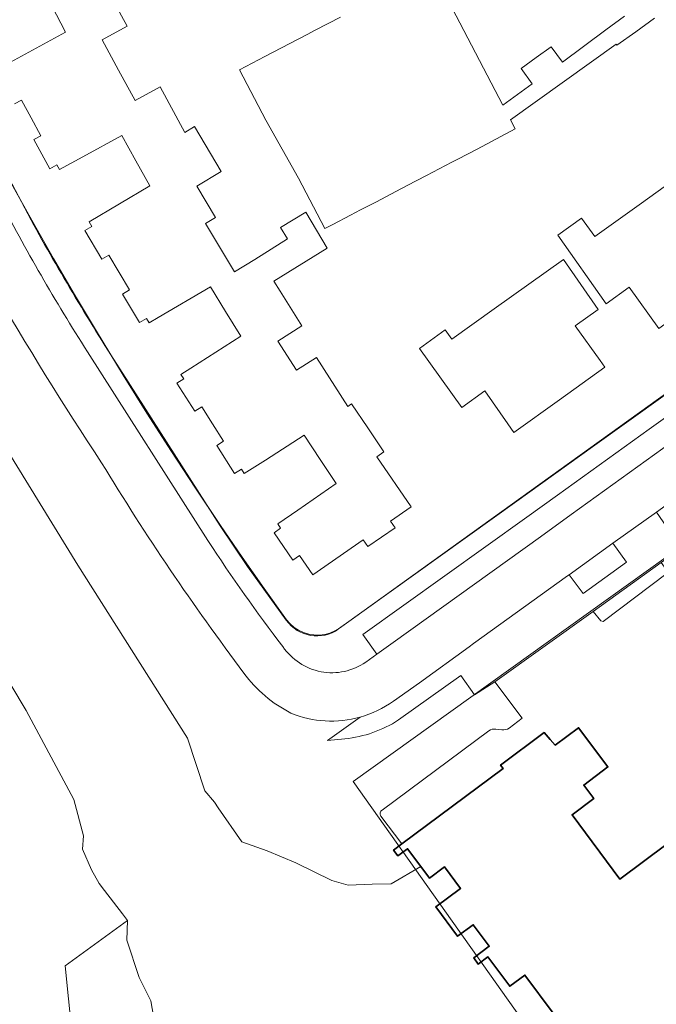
# Model space of a CAD drawing. Header units: metres. Extents: x 237319 to 238937, y 510065 to 511489.
# Tile 52 of 176: x 237731 to 237798, y 510873 to 510977. Entities that reach past the tile are written whole.
import ezdxf

# ---------------------------------------------------------------- set-up
doc = ezdxf.new("R2010")
doc.units = ezdxf.units.M
for name, color, linetype, lineweight in [('B-WE-FV-GELEIDING_WILDRASTER-G', 252, 'Continuous', 18), ('B-WE-KG-GRENS_PERCEEL-GV', 252, 'Continuous', 18), ('B-WE-OG-BEBOUWING-GV', 252, 'Continuous', 35), ('B-WE-OG-TERREIN_ERF-GV', 252, 'Continuous', 18), ('B-WE-OG-TERREIN_OEVER-GV', 252, 'Continuous', 18), ('B-WE-OG-WATER_MEER-GV', 252, 'Continuous', 18), ('B-WE-VH-OPENVERHARDING-GV', 252, 'Continuous', 18)]:
    doc.layers.add(name, color=color, linetype=linetype, lineweight=lineweight)

# ---------------------------------------------------------------- blocks, each defined once
blk = doc.blocks.new('brk-2025')
at = {"layer": 'B-WE-KG-GRENS_PERCEEL-GV', "flags": 128}
blk.add_lwpolyline([(237799.074, 510937.129), (237791.435, 510931.647), (237783.455, 510925.921), (237764.753, 510912.555), (237764.266, 510912.266), (237763.744, 510912.047), (237763.197, 510911.902), (237762.635, 510911.834), (237762.069, 510911.845), (237761.51, 510911.933), (237760.968, 510912.098), (237760.454, 510912.336), (237759.979, 510912.643), (237759.55, 510913.013), (237759.176, 510913.438), (237756.83, 510916.722), (237754.514, 510920.028), (237752.229, 510923.355), (237749.581, 510927.295), (237746.978, 510931.264), (237744.444, 510935.218), (237741.956, 510939.2), (237739.134, 510943.837), (237737.021, 510947.361), (237736.958, 510947.467), (237734.61, 510951.485), (237732.311, 510955.531), (237730.021, 510959.675)], dxfattribs=at)
blk.add_lwpolyline([(237792.961, 510858.65), (237766.196, 510896.399), (237828.226, 510940.824), (237855.487, 510902.581)], close=True, dxfattribs=at)
blk = doc.blocks.new('bgt-2025')
at = {"layer": 'B-WE-OG-BEBOUWING-GV', "flags": 128}
blk.add_lwpolyline([(237828.967, 510911.974), (237794.316, 510886.126), (237789.272, 510892.912), (237791.561, 510894.609), (237791.135, 510895.184), (237790.507, 510896.031), (237793.053, 510897.937), (237789.957, 510902.073), (237787.477, 510900.239), (237786.977, 510900.826), (237786.347, 510901.566), (237781.744, 510898.127), (237782.007, 510897.775), (237771.317, 510889.824), (237770.456, 510889.183), (237770.91, 510888.573), (237771.929, 510889.331), (237773.316, 510887.465), (237774.232, 510886.234), (237775.821, 510887.416), (237777.516, 510885.137), (237774.908, 510883.197), (237777.212, 510880.1), (237778.857, 510881.324), (237780.552, 510879.045), (237778.907, 510877.821), (237779.384, 510877.18), (237780.404, 510877.937), (237782.707, 510874.84), (237784.296, 510876.022), (237787.274, 510872.018)], dxfattribs=at)
at = {"layer": 'B-WE-OG-TERREIN_ERF-GV', "flags": 128}
for points in [[(237764.665, 510912.475), (237766.251, 510913.611), (237860.667, 510981.508), (237881.401, 510996.416), (237880.107, 510998.243), (237878.133, 511001.028), (237875.078, 511005.454), (237874.522, 511006.281), (237872.305, 511009.625), (237870.713, 511012.068), (237864.341, 511022.361), (237862.845, 511024.952), (237861.081, 511028.048), (237854.87, 511039.827)], [(237776.652, 510977.87), (237781.966, 510967.634), (237785.078, 510969.876), (237783.902, 510971.506), (237785.494, 510972.655), (237787.086, 510973.803), (237788.257, 510972.174), (237792.821, 510975.579), (237794.812, 510977.011)], [(237797.978, 510976.809), (237795.986, 510975.378), (237793.994, 510973.947), (237793.913, 510974.059), (237782.767, 510966.092), (237783.263, 510965.136), (237779.26, 510963.022), (237777.231, 510961.963), (237776.601, 510961.634), (237773.941, 510960.245), (237771.886, 510959.172), (237771.427, 510958.933), (237771.282, 510958.857), (237768.575, 510957.444), (237766.968, 510956.605), (237765.916, 510956.056), (237764.041, 510955.077), (237763.209, 510954.643), (237760.425, 510959.951), (237756.987, 510966.047), (237754.217, 510971.364), (237756.876, 510972.753), (237759.535, 510974.142), (237761.338, 510975.084), (237762.194, 510975.531), (237764.853, 510976.921)], [(237741.195, 510978.129), (237742.374, 510975.959), (237739.734, 510974.523), (237741.475, 510971.334), (237743.22, 510968.137), (237745.85, 510969.582), (237748.45, 510964.778), (237749.486, 510965.391), (237752.291, 510960.648), (237749.715, 510959.106), (237751.682, 510955.798), (237750.651, 510955.185), (237753.708, 510950.074), (237755.829, 510951.398), (237759.271, 510953.549), (237758.542, 510954.768), (237761.203, 510956.359), (237763.454, 510952.596), (237757.853, 510949.1), (237758.517, 510948.037), (237760.78, 510944.41), (237758.261, 510942.788), (237760.224, 510939.72), (237762.33, 510941.068), (237765.622, 510935.921), (237765.928, 510936.125), (237766.039, 510936.198), (237767.728, 510933.659), (237769.416, 510931.119), (237768.696, 510930.615), (237772.323, 510925.346), (237770.136, 510923.837), (237770.616, 510923.14), (237767.731, 510921.15), (237767.248, 510921.85), (237761.935, 510918.19), (237760.549, 510920.2), (237759.848, 510919.718), (237757.863, 510922.604), (237758.553, 510923.094), (237758.248, 510923.539), (237760.36, 510924.994), (237764.423, 510927.794), (237762.733, 510930.334), (237761.045, 510932.878), (237756.946, 510930.26), (237754.723, 510928.84), (237754.429, 510929.295), (237753.708, 510928.842), (237751.821, 510931.804), (237752.538, 510932.261), (237751.384, 510934.064), (237750.231, 510935.867), (237749.516, 510935.408), (237747.623, 510938.359), (237748.346, 510938.814), (237748.049, 510939.277), (237749.072, 510939.933), (237754.355, 510943.322), (237752.758, 510945.92), (237751.149, 510948.514), (237745.653, 510945.263), (237744.702, 510944.7), (237744.423, 510945.172), (237743.693, 510944.738), (237741.899, 510947.752), (237742.628, 510948.182), (237741.535, 510950.022), (237740.441, 510951.861), (237739.711, 510951.427), (237737.916, 510954.444), (237738.646, 510954.875), (237738.364, 510955.353), (237744.779, 510959.15), (237743.302, 510961.784), (237741.815, 510964.435), (237737.696, 510962.199), (237735.233, 510960.861), (237734.964, 510961.356), (237734.217, 510960.95), (237732.543, 510964.027), (237733.29, 510964.427), (237732.266, 510966.307), (237731.241, 510968.186), (237730.494, 510967.78)], [(237729.3, 510971.746), (237735.87, 510975.342), (237734.45, 510978.111), (237733.086, 510980.772), (237726.339, 510977.374)], [(237727.538, 510964.367), (237732.241, 510955.528)], [(237741.93, 510939.369), (237752.185, 510923.34), (237755.047, 510919.045), (237759.15, 510913.394)]]:
    blk.add_lwpolyline(points, dxfattribs=at)
for points in [[(237796.331, 510957.154), (237803.611, 510962.368), (237807.308, 510957.108), (237804.873, 510955.361), (237807.991, 510951.001), (237803.201, 510947.561), (237798.411, 510944.121), (237795.291, 510948.466), (237792.862, 510946.722), (237787.771, 510953.934), (237790.267, 510955.75), (237791.673, 510953.818)], [(237781.072, 510946.197), (237788.354, 510951.401), (237792.039, 510946.13), (237789.609, 510944.388), (237792.226, 510940.735), (237792.726, 510940.038), (237787.935, 510936.594), (237783.143, 510933.149), (237782.506, 510934.061), (237780.075, 510937.538), (237777.636, 510935.791), (237773.189, 510942.004), (237775.903, 510943.966), (237776.601, 510943.002)]]:
    blk.add_lwpolyline(points, close=True, dxfattribs=at)
at = {"layer": 'B-WE-OG-TERREIN_ERF-GV'}
for points in [[(237732.241, 510955.528, 0.017877), (237741.93, 510939.369)], [(237759.15, 510913.394, 0.4139787), (237764.665, 510912.475)]]:
    blk.add_lwpolyline(points, format="xyb", dxfattribs=at)
at = {"layer": 'B-WE-OG-TERREIN_OEVER-GV', "flags": 128}
blk.add_lwpolyline([(237746.54, 510863.862), (237744.886, 510873.301), (237743.647, 510875.763), (237742.342, 510879.692), (237742.398, 510881.77), (237735.834, 510876.985), (237737.667, 510858.919)], dxfattribs=at)
at = {"layer": 'B-WE-OG-WATER_MEER-GV', "flags": 128}
for points in [[(237787.274, 510872.018), (237784.296, 510876.022), (237782.707, 510874.84), (237780.404, 510877.937), (237779.384, 510877.18), (237778.907, 510877.821), (237780.552, 510879.045), (237778.857, 510881.324), (237777.212, 510880.1), (237774.908, 510883.197), (237777.516, 510885.137), (237775.821, 510887.416), (237774.232, 510886.234), (237773.316, 510887.465), (237770.203, 510885.626), (237768.185, 510885.585), (237765.656, 510885.504), (237763.964, 510885.993), (237760.151, 510887.827), (237757.117, 510889.114), (237754.463, 510890.068), (237751.983, 510893.641), (237751.571, 510894.233), (237750.567, 510895.426), (237748.747, 510900.966), (237737.171, 510919.198), (237716.077, 510953.492)], [(237727.069, 510911.627), (237731.721, 510903.89), (237736.744, 510894.502), (237737.778, 510890.68), (237737.661, 510889.269), (237738.618, 510887.085), (237739.429, 510885.656), (237739.995, 510884.916), (237741.874, 510882.455), (237742.398, 510881.77), (237742.342, 510879.692), (237743.647, 510875.763), (237744.886, 510873.301), (237746.54, 510863.862)]]:
    blk.add_lwpolyline(points, dxfattribs=at)
at = {"layer": 'B-WE-VH-OPENVERHARDING-GV', "flags": 128}
for points in [[(237883.822, 511000.384), (237883.521, 511000.816), (237883.497, 511000.85), (237881.573, 510999.282), (237880.107, 510998.243), (237881.401, 510996.416), (237860.667, 510981.508), (237766.251, 510913.611), (237764.665, 510912.475)], [(237767.525, 510908.975), (237768.693, 510909.809), (237767.229, 510911.902), (237784.489, 510924.258), (237787.734, 510926.581), (237797.407, 510933.506), (237804.184, 510938.358), (237811.604, 510943.67), (237818.402, 510948.562), (237827.954, 510955.436), (237834.645, 510960.25), (237842.03, 510965.584), (237848.94, 510970.562), (237858.481, 510977.434), (237861.868, 510979.873), (237868.977, 510984.994), (237878.037, 510991.537), (237879.568, 510989.561), (237883.41, 510992.3)], [(237770.441, 510904.873), (237773.201, 510906.801), (237778.438, 510910.602), (237778.895, 510910.934), (237788.809, 510918.063), (237788.95, 510918.165), (237793.583, 510921.496), (237798.16, 510924.786), (237802.93, 510928.199), (237814.519, 510936.537), (237820.676, 510940.962), (237833.671, 510950.305), (237835.286, 510951.466), (237845.814, 510959.028), (237853.874, 510964.817), (237864.161, 510972.213), (237872.207, 510978.003)], [(237863.302, 510977.883), (237859.914, 510975.445), (237850.375, 510968.578), (237843.463, 510963.603), (237836.083, 510958.278), (237829.38, 510953.448), (237819.84, 510946.574), (237813.05, 510941.682), (237805.626, 510936.35), (237798.856, 510931.483), (237789.173, 510924.523), (237785.932, 510922.193), (237770.429, 510911.048), (237768.693, 510909.809), (237767.525, 510908.975)], [(237732.241, 510955.528), (237727.538, 510964.367)], [(237750.89, 510921.775), (237738.187, 510941.672)], [(237738.187, 510941.672), (237750.89, 510921.775)], [(237820.676, 510940.962), (237822.075, 510938.945), (237815.97, 510934.554), (237804.379, 510926.218), (237799.572, 510922.728), (237798.16, 510924.786), (237793.583, 510921.496), (237795.017, 510919.502), (237790.454, 510916.22), (237788.95, 510918.165), (237788.809, 510918.063), (237778.895, 510910.934), (237778.438, 510910.602), (237773.201, 510906.801), (237770.441, 510904.873)], [(237770.976, 510902.887), (237777.538, 510907.577), (237778.999, 510905.524), (237781.133, 510906.89), (237791.495, 510914.329), (237798.664, 510919.476), (237805.822, 510924.615), (237813.028, 510929.789), (237819.382, 510934.35), (237826.585, 510939.521), (237828.19, 510940.674)], [(237828.19, 510940.674), (237826.585, 510939.521), (237827.031, 510938.9), (237827.031, 510938.568), (237820.172, 510933.561), (237819.891, 510933.625), (237819.382, 510934.35), (237813.028, 510929.789), (237813.53, 510929.091), (237813.492, 510928.748), (237806.673, 510923.848), (237806.343, 510923.912), (237805.822, 510924.615), (237798.664, 510919.476), (237799.286, 510918.61), (237799.286, 510918.333), (237792.541, 510913.267), (237792.289, 510913.317), (237791.495, 510914.329), (237781.133, 510906.89), (237784.014, 510903.062), (237782.635, 510902.032)], [(237759.15, 510913.394), (237755.047, 510919.045), (237752.185, 510923.34), (237741.93, 510939.369)], [(237769.123, 510892.765), (237771.317, 510889.824), (237782.007, 510897.775), (237781.744, 510898.127), (237786.347, 510901.566), (237786.977, 510900.826), (237787.477, 510900.239), (237789.957, 510902.073), (237793.053, 510897.937), (237790.507, 510896.031), (237791.135, 510895.184), (237791.561, 510894.609), (237789.272, 510892.912), (237794.316, 510886.126), (237828.967, 510911.974), (237824.998, 510917.239)], [(237766.939, 510903.183), (237763.51, 510900.731)], [(237780.491, 510901.744), (237769.249, 510893.395)], [(237781.876, 510901.831), (237781.224, 510901.926)], [(237763.51, 510900.731), (237765.337, 510900.896)]]:
    blk.add_lwpolyline(points, dxfattribs=at)
at = {"layer": 'B-WE-VH-OPENVERHARDING-GV'}
for points in [[(237717.755, 510968.057, 0.0318111), (237739.684, 510929.981)], [(237738.187, 510941.672, -0.021012), (237728.75, 510957.988)], [(237728.75, 510957.988, 0.021012), (237738.187, 510941.672)], [(237741.93, 510939.369, -0.017877), (237732.241, 510955.528)], [(237739.684, 510929.981, 0.0248036), (237754.688, 510907.811)], [(237758.788, 510910.614, -0.0194788), (237750.89, 510921.775)], [(237750.89, 510921.775, 0.0194788), (237758.788, 510910.614)], [(237764.665, 510912.475, -0.4139787), (237759.15, 510913.394)], [(237767.525, 510908.975, -0.4176589), (237758.788, 510910.614)], [(237758.788, 510910.614, 0.4176589), (237767.525, 510908.975)], [(237754.688, 510907.811, 0.1160751), (237759.631, 510903.613)], [(237770.441, 510904.873, -0.0874155), (237766.939, 510903.183)], [(237766.939, 510903.183, 0.0874155), (237770.441, 510904.873)], [(237759.631, 510903.613, 0.1683057), (237766.939, 510903.183)], [(237765.337, 510900.896, 0.1161406), (237770.976, 510902.887)], [(237781.224, 510901.926, 0.1827238), (237780.491, 510901.744)], [(237782.635, 510902.032, -0.1646569), (237781.876, 510901.831)], [(237769.249, 510893.395, 0.4413921), (237769.123, 510892.765)]]:
    blk.add_lwpolyline(points, format="xyb", dxfattribs=at)
at = {"layer": 'B-WE-KG-GRENS_PERCEEL-GV'}
blk.add_blockref('brk-2025', (0, 0), dxfattribs=at)

msp = doc.modelspace()

# ---------------------------------------------------------------- block references
at = {"layer": 'B-WE-FV-GELEIDING_WILDRASTER-G'}
msp.add_blockref('bgt-2025', (0, 0), dxfattribs=at)

doc.saveas('drawing.dxf')
